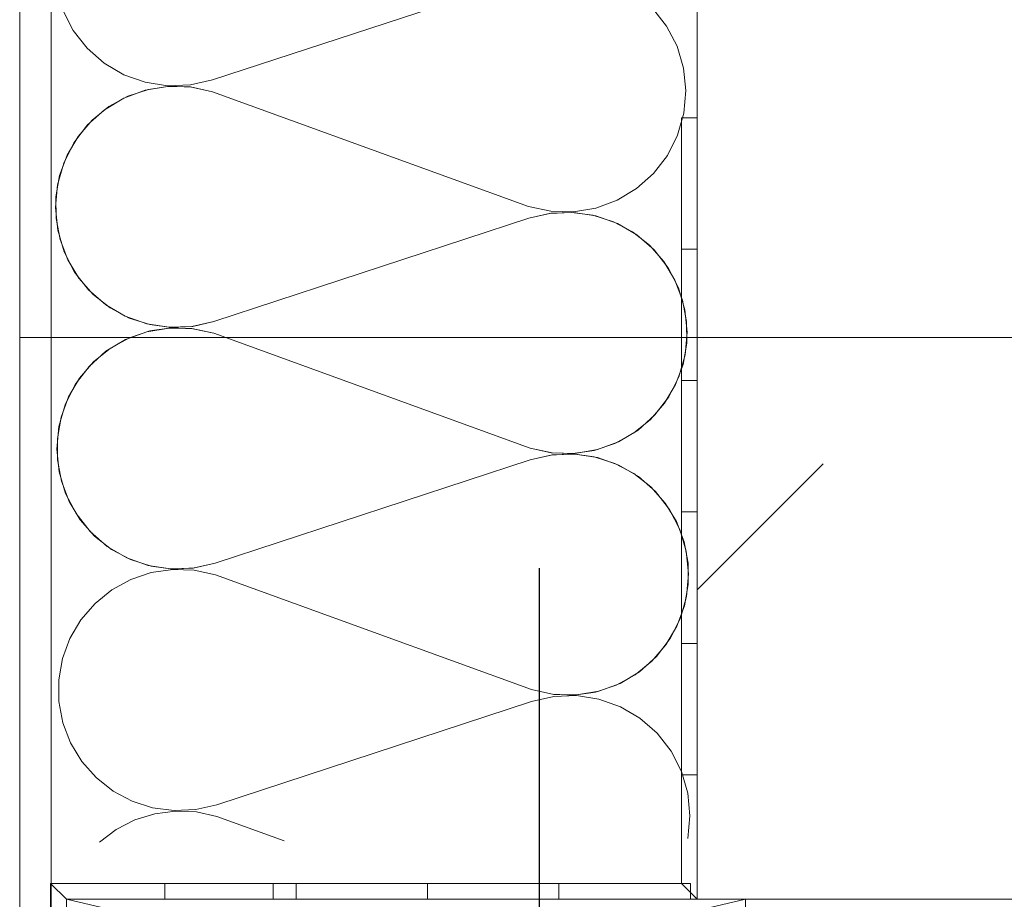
# Model space of a CAD drawing. Header units: metres. Extents: x 69 to 122.5, y -21.4 to -4.6.
# Tile 182 of 250: x 77.3306 to 77.4242, y -6.9781 to -6.8945. Entities that reach past the tile are written whole.
import ezdxf

# ---------------------------------------------------------------- set-up
doc = ezdxf.new("R2010")
doc.units = ezdxf.units.M
doc.header["$LTSCALE"] = 0.02
doc.linetypes.add('center-3', pattern=[5.97125, 2.81, -1.405, 0.35125, -1.405])
for name, color, linetype, lineweight in [('013_Beton und Stahlbetonarbeiten-allg.', 7, 'Continuous', 13), ('026_Fensterarbeiten-330 allg.', 7, 'Continuous', 9), ('030_Sonnenschutzarbeiten-außen', 7, 'Continuous', 5), ('032_Metallarbeiten-Fenster', 7, 'Continuous', 5), ('Keine', 7, 'Continuous', 9)]:
    doc.layers.add(name, color=color, linetype=linetype, lineweight=lineweight)

msp = doc.modelspace()

# ---------------------------------------------------------------- linework, layer by layer
at = {"layer": '013_Beton und Stahlbetonarbeiten-allg.', "color": 251, "linetype": 'Continuous', "lineweight": 9, "true_color": 0x555555}
msp.add_line((77.395, -6.948697), (77.406979, -6.936718), dxfattribs=at)
msp.add_line((77.395, -6.948697), (77.406979, -6.936718), dxfattribs=at)
at = {"layer": '013_Beton und Stahlbetonarbeiten-allg.', "color": 7, "linetype": 'Continuous', "lineweight": 18}
for points in [[(77.645, -6.628144), (77.645, -6.978144), (77.395, -6.978144), (77.395, -6.628144)], [(77.645, -6.728144), (77.645, -6.978144), (77.395, -6.978144), (77.395, -6.728144)]]:
    msp.add_lwpolyline(points, close=True, dxfattribs=at)
at = {"layer": '026_Fensterarbeiten-330 allg.', "linetype": 'center-3', "lineweight": 25}
msp.add_line((77.38, -7.046638), (77.38, -6.946162), dxfattribs=at)
at = {"layer": '030_Sonnenschutzarbeiten-außen', "color": 8, "lineweight": 18, "true_color": 0x808080}
msp.add_line((77.330556, -6.924708), (77.506864, -6.924708), dxfattribs=at)
at = {"layer": '030_Sonnenschutzarbeiten-außen', "color": 7, "linetype": 'Continuous', "lineweight": 9}
msp.add_lwpolyline([(77.395, -6.9038), (77.395, -6.978144), (77.35466, -6.978144), (77.335, -6.978144), (77.335, -7.008362)], dxfattribs=at)
at = {"layer": '032_Metallarbeiten-Fenster', "color": 7, "linetype": 'Continuous', "lineweight": 18}
for p, q in [((77.3996, -6.993144), (77.335, -6.978144)), ((77.335, -6.993144), (77.3996, -6.978144))]:
    msp.add_line(p, q, dxfattribs=at)
at = {"layer": '032_Metallarbeiten-Fenster', "color": 7, "linetype": 'Continuous', "lineweight": 9}
msp.add_lwpolyline([(77.333556, -6.728144), (77.333556, -7.030692), (77.330556, -7.030692), (77.330556, -6.728144)], close=True, dxfattribs=at)
at = {"layer": '032_Metallarbeiten-Fenster', "color": 5, "linetype": 'Continuous', "lineweight": 9, "true_color": 0x0000ff}
for points in [[(77.334655, -6.893576), (77.335644, -6.895494), (77.336976, -6.897192), (77.338601, -6.898612), (77.340463, -6.899702), (77.342496, -6.900424), (77.344629, -6.900754), (77.346786, -6.900678), (77.34889, -6.9002), (77.378833, -6.890382)], [(77.390751, -6.893389), (77.392082, -6.895087), (77.393072, -6.897005), (77.393686, -6.899075), (77.393901, -6.901222), (77.393711, -6.903372), (77.393122, -6.905449), (77.392154, -6.907378), (77.390843, -6.909092), (77.389234, -6.910531), (77.387384, -6.911643), (77.385358, -6.912389), (77.383229, -6.912743), (77.381071, -6.912692), (77.378961, -6.912239), (77.348897, -6.901325), (77.348897, -6.901325), (77.346787, -6.900872), (77.344629, -6.900822), (77.342501, -6.901176), (77.340476, -6.901922), (77.338627, -6.903034), (77.337018, -6.904473), (77.335707, -6.906187), (77.33474, -6.908116), (77.334151, -6.910192), (77.333961, -6.912341), (77.334176, -6.914488), (77.33479, -6.916557), (77.33578, -6.918475), (77.337111, -6.920173), (77.338736, -6.921593), (77.340598, -6.922683), (77.342632, -6.923405), (77.344764, -6.923735), (77.346921, -6.923659), (77.349025, -6.923181), (77.378968, -6.913364), (77.378968, -6.913364), (77.381073, -6.912885), (77.38323, -6.912809), (77.385363, -6.913138), (77.387397, -6.91386), (77.38926, -6.91495), (77.390886, -6.91637), (77.392217, -6.918069), (77.393207, -6.919986), (77.393821, -6.922056), (77.394036, -6.924203), (77.393846, -6.926353), (77.393257, -6.92843), (77.392289, -6.930359), (77.390978, -6.932074), (77.389369, -6.933512), (77.387519, -6.934624), (77.385494, -6.93537), (77.383364, -6.935724), (77.381207, -6.935674), (77.379096, -6.93522), (77.349032, -6.924306), (77.349032, -6.924306), (77.346922, -6.923853), (77.344765, -6.923803), (77.342636, -6.924157), (77.340611, -6.924904), (77.338762, -6.926016), (77.337153, -6.927454), (77.335842, -6.929168), (77.334875, -6.931097), (77.334286, -6.933173), (77.334096, -6.935323), (77.334312, -6.93747), (77.334925, -6.939539), (77.335915, -6.941456), (77.337246, -6.943155), (77.338871, -6.944574), (77.340733, -6.945664), (77.342767, -6.946387), (77.344899, -6.946716), (77.347056, -6.94664), (77.34916, -6.946162), (77.379103, -6.936345), (77.379103, -6.936345), (77.381208, -6.935866), (77.383365, -6.93579), (77.385498, -6.936119), (77.387532, -6.936841), (77.389395, -6.937931), (77.391021, -6.939351), (77.392352, -6.94105), (77.393342, -6.942968), (77.393956, -6.945037), (77.394171, -6.947185), (77.393981, -6.949335), (77.393392, -6.951411), (77.392425, -6.953341), (77.391113, -6.955055), (77.389504, -6.956493), (77.387654, -6.957605), (77.385629, -6.958352), (77.383499, -6.958706), (77.381342, -6.958655), (77.379231, -6.958201)], [(77.348897, -6.901325), (77.346889, -6.900884), (77.344835, -6.900809), (77.3428, -6.901101), (77.34085, -6.901751), (77.339048, -6.902738), (77.33745, -6.904031), (77.336108, -6.905588), (77.336108, -6.905588), (77.335066, -6.90736), (77.334356, -6.909289), (77.334001, -6.911313), (77.334013, -6.913369), (77.334392, -6.915389), (77.335124, -6.917309), (77.336187, -6.919069), (77.336187, -6.919069), (77.337547, -6.92061), (77.33916, -6.921884), (77.340974, -6.92285), (77.342932, -6.923477), (77.34497, -6.923745), (77.347023, -6.923645), (77.349025, -6.923181), (77.378968, -6.913364), (77.378968, -6.913364), (77.380971, -6.912899), (77.383024, -6.912799), (77.385062, -6.913066), (77.38702, -6.913693), (77.388835, -6.914659), (77.390449, -6.915933), (77.391809, -6.917475), (77.391809, -6.917475), (77.392873, -6.919234), (77.393606, -6.921155), (77.393984, -6.923176), (77.393996, -6.925232), (77.393642, -6.927257), (77.392931, -6.929186), (77.391888, -6.930958), (77.391888, -6.930958), (77.390546, -6.932515), (77.388948, -6.933808), (77.387145, -6.934796), (77.385194, -6.935445), (77.383159, -6.935737), (77.381104, -6.935661), (77.379096, -6.93522), (77.349032, -6.924306), (77.349032, -6.924306), (77.347024, -6.923866), (77.34497, -6.92379), (77.342935, -6.924082), (77.340985, -6.924732), (77.339183, -6.925719), (77.337585, -6.927012), (77.336243, -6.92857), (77.336243, -6.92857), (77.335201, -6.930341), (77.334491, -6.93227), (77.334136, -6.934295), (77.334148, -6.93635), (77.334527, -6.93837), (77.335259, -6.940291), (77.336323, -6.94205), (77.336323, -6.94205), (77.337682, -6.943591), (77.339295, -6.944865), (77.34111, -6.945831), (77.343067, -6.946458), (77.345105, -6.946726), (77.347158, -6.946627), (77.34916, -6.946162), (77.379103, -6.936345), (77.379103, -6.936345), (77.381106, -6.93588), (77.383159, -6.93578), (77.385198, -6.936047), (77.387156, -6.936674), (77.38897, -6.93764), (77.390584, -6.938914), (77.391944, -6.940456), (77.391944, -6.940456), (77.393008, -6.942215), (77.393741, -6.944136), (77.394119, -6.946157), (77.394131, -6.948213), (77.393777, -6.950238), (77.393066, -6.952167), (77.392024, -6.953939), (77.392024, -6.953939), (77.390681, -6.955496), (77.389083, -6.95679), (77.38728, -6.957777), (77.385329, -6.958427), (77.383294, -6.958718), (77.381239, -6.958642), (77.379231, -6.958201), (77.349167, -6.947287), (77.349167, -6.947287), (77.347159, -6.946847), (77.345105, -6.946771), (77.343071, -6.947063), (77.341121, -6.947713), (77.339318, -6.948701), (77.33772, -6.949994), (77.336378, -6.951551), (77.336378, -6.951551), (77.335336, -6.953322), (77.334626, -6.955251), (77.334271, -6.957276), (77.334283, -6.959331), (77.334662, -6.961351), (77.335394, -6.963272), (77.336458, -6.965031), (77.336458, -6.965031), (77.337817, -6.966572), (77.33943, -6.967846), (77.341245, -6.968812), (77.343202, -6.969439), (77.34524, -6.969707), (77.347293, -6.969608), (77.349295, -6.969144), (77.379238, -6.959326), (77.379238, -6.959326), (77.381347, -6.958847), (77.383509, -6.958772), (77.385647, -6.959104), (77.387684, -6.95983), (77.389549, -6.960927), (77.391175, -6.962353), (77.392505, -6.964059), (77.393492, -6.965984), (77.394099, -6.96806), (77.394307, -6.970213), (77.394107, -6.972367)], [(77.338153, -6.972696), (77.339738, -6.971497), (77.341506, -6.970589), (77.343404, -6.969999), (77.345376, -6.969746), (77.347362, -6.969837), (77.349302, -6.970269), (77.355705, -6.972593)]]:
    msp.add_lwpolyline(points, dxfattribs=at)
at = {"layer": '032_Metallarbeiten-Fenster', "color": 7, "linetype": 'Continuous', "lineweight": 18}
msp.add_lwpolyline([(77.3996, -6.978144), (77.3996, -6.993144), (77.335, -6.993144), (77.335, -6.978144)], close=True, dxfattribs=at)
at = {"layer": 'Defpoints', "color": 0, "lineweight": 0}
for p, q in [((77.374345, -6.978144), (77.374345, -6.978144)), ((77.395, -6.978144), (77.395, -6.978144))]:
    msp.add_line(p, q, dxfattribs=at)
at = {"layer": 'Keine', "color": 7, "linetype": 'Continuous', "lineweight": 9}
msp.add_lwpolyline([(77.3935, -6.9038), (77.3935, -6.976644), (77.35466, -6.976644), (77.3335, -6.976644), (77.3335, -7.008362)], dxfattribs=at)
for points in [[(77.395, -6.9038), (77.395, -6.9163), (77.3935, -6.9163), (77.3935, -6.9038)], [(77.395, -6.9163), (77.395, -6.9288), (77.3935, -6.9288), (77.3935, -6.9163)], [(77.395, -6.9288), (77.395, -6.9413), (77.3935, -6.9413), (77.3935, -6.9288)], [(77.395, -6.9413), (77.395, -6.9538), (77.3935, -6.9538), (77.3935, -6.9413)], [(77.395, -6.9538), (77.395, -6.9663), (77.3935, -6.9663), (77.3935, -6.9538)], [(77.3935, -6.976644), (77.395, -6.978144), (77.395, -6.9663), (77.3935, -6.9663)], [(77.3335, -6.976644), (77.335, -6.978144), (77.344344, -6.978144), (77.344344, -6.976644)], [(77.335, -6.9813), (77.335, -6.978144), (77.3335, -6.976644), (77.3335, -6.9813)], [(77.344344, -6.978144), (77.35466, -6.978144), (77.35466, -6.976644), (77.344344, -6.976644)], [(77.35466, -6.976644), (77.35466, -6.978144), (77.356844, -6.978144), (77.356844, -6.976644)], [(77.369344, -6.978144), (77.356844, -6.978144), (77.356844, -6.976644), (77.369344, -6.976644)], [(77.381844, -6.978144), (77.369344, -6.978144), (77.369344, -6.976644), (77.381844, -6.976644)], [(77.394344, -6.978144), (77.381844, -6.978144), (77.381844, -6.976644), (77.394344, -6.976644)], [(77.394344, -6.978144), (77.395, -6.978144), (77.394344, -6.977487)]]:
    msp.add_lwpolyline(points, close=True, dxfattribs=at)

doc.saveas('drawing.dxf')
